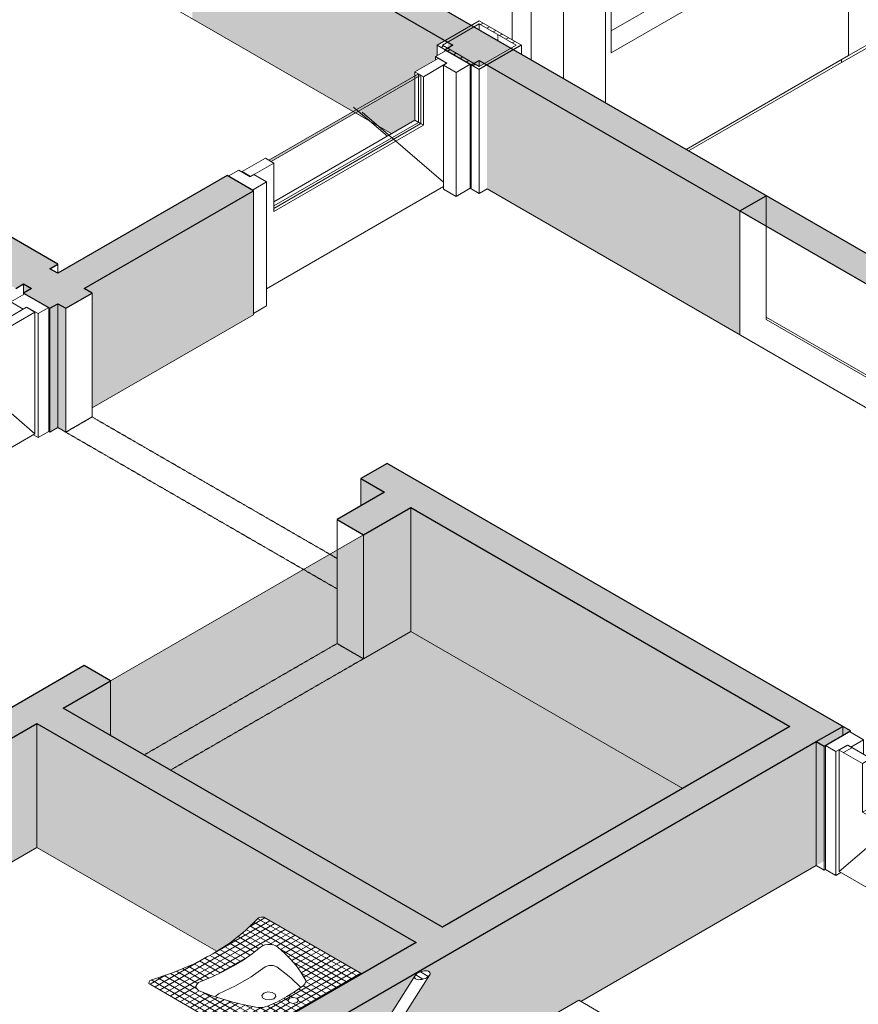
# Model space of a CAD drawing. Header units: millimetres. Extents: x 2807 to 348062, y -35711 to 43067.
# Tile 109 of 191: x 120342 to 123157, y -3627 to -323. Entities that reach past the tile are written whole.
import ezdxf

# ---------------------------------------------------------------- set-up
doc = ezdxf.new("R2010")
doc.units = ezdxf.units.MM
doc.linetypes.add('Hidden', pattern=[7.14375, 4.7625, -2.38125])
doc.linetypes.add('THO_hhidden', pattern=[2.5, 1.5, -1])
for name, color, linetype, lineweight in [('A-DOOR', 7, 'Continuous', 13), ('A-FLOR', 7, 'Continuous', 18), ('A-FLOR-HRAL', 7, 'Continuous', 13), ('A-GENM', 7, 'Continuous', 13), ('A-GLAZ-CURT', 7, 'Continuous', 13), ('A-WALL', 7, 'Continuous', 25), ('A-WALL-PATT', 7, 'Continuous', 25), ('I-WALL', 7, 'Continuous', 18), ('P-SANR-FIXT', 7, 'Continuous', 13), ('S-COLS', 7, 'Continuous', 13), ('S-STRS', 7, 'Continuous', 13)]:
    doc.layers.add(name, color=color, linetype=linetype, lineweight=lineweight)
pattern_1 = [(30, (3507.01, 1220.57), (-90.51002, 52.25596), [])]

# ---------------------------------------------------------------- blocks, each defined once
blk = doc.blocks.new('NLRS_33_GM_WPB_vloeropening schacht rechthoek_gen_tho - 1650x1800-2202332-01 isometrie 1e verdieping _plotview_')
at = {"layer": 'A-GENM', "true_color": 0xc8fac8, "transparency": 33554483}
blk.add_hatch(color=254, dxfattribs=at).paths.add_polyline_path([(35372.8, -3368.3), (36539.5, -2694.7), (35266.7, -1959.9), (34100, -2633.5), (35208.8, -3273.7)])
at = {"layer": 'A-GENM'}
for p, q in [((35266.7, -1959.9), (34100, -2633.5)), ((36539.5, -2694.7), (35266.7, -1959.9)), ((34100, -2633.5), (35372.8, -3368.3)), ((35372.8, -3368.3), (36539.5, -2694.7))]:
    blk.add_line(p, q, dxfattribs=at)
at = {"layer": 'A-GENM', "color": 250, "true_color": 0x283228}
blk.add_line((35266.7, -2375.9), (35266.7, -1959.9), dxfattribs=at)
blk = doc.blocks.new('NLRS_33_GM_WPB_vloeropening schacht rechthoek_gen_tho - 10675x7875-2231571-01 isometrie 1e verdieping _plotview_')
at = {"layer": 'A-GENM', "color": 253, "true_color": 0xa1a1a1}
blk.add_line((36459.9, -1321.6), (37078.7, -1678.8), dxfattribs=at)
blk = doc.blocks.new('NLRS_32_DO_WPB_binnen deurkozijn hout_gen_tho - dubbele deur met glas-1905428-01 isometrie 1e verdieping _plotview_')
at = {"layer": 'A-DOOR'}
for p, q in [((36738.9, -2712.3), (36658.3, -2758.8)), ((36786.3, -2739.6), (36738.9, -2712.3)), ((36743.8, -2764.1), (36786.3, -2739.6)), ((36786.3, -2788.6), (36786.3, -2739.6)), ((36658.3, -2758.8), (36693.6, -2779.2)), ((36658.3, -3174.8), (36658.3, -2758.8)), ((36693.6, -2779.2), (36731.8, -2757.2)), ((36731.8, -2757.2), (36743.8, -2764.1)), ((36693.6, -2779.2), (36693.6, -3195.2)), ((36693.6, -3195.2), (36658.3, -3174.8)), ((36710.6, -3185.4), (36693.6, -3195.2)), ((38080.3, -3486.7), (38037.8, -3511.2)), ((38127.6, -3514.1), (38080.3, -3486.7)), ((38049.9, -3518.2), (38011.7, -3540.2)), ((38037.8, -3511.2), (38049.9, -3518.2)), ((38047, -3560.6), (38127.6, -3514.1)), ((38011.7, -3540.2), (38047, -3560.6)), ((38043.1, -3974.4), (38037.1, -3970.9))]:
    blk.add_line(p, q, dxfattribs=at)
at = {"layer": 'A-DOOR', "color": 252, "true_color": 0x879191}
for p, q in [((38127.6, -3514.1), (38127.6, -3611.7)), ((38047, -3560.6), (38047, -3565.1))]:
    blk.add_line(p, q, dxfattribs=at)
at = {"layer": 'A-DOOR', "color": 253, "true_color": 0xa1a1a1}
for p, q in [((38047, -3566.7), (38047, -3976.6)), ((38127.6, -3611.7), (38127.6, -3930.1)), ((38127.6, -3930.1), (38047, -3976.6)), ((38047, -3976.6), (38043.1, -3974.4))]:
    blk.add_line(p, q, dxfattribs=at)
blk = doc.blocks.new('NLRS_32_DO_UN_deur_gen_tho - deur met glasvlak_ linksdraaiend-1905430-01 isometrie 1e verdieping _plotview_')
at = {"layer": 'A-GENM'}
h = blk.add_hatch(dxfattribs=at)
h.set_pattern_fill('FP_16', color=256, style=0, pattern_type=2)
h.set_pattern_definition(pattern_1)
h.paths.add_polyline_path([(37362.6, -3154), (37390.8, -3137.7), (37313.1, -3092.8), (37284.8, -3109.1)])
h.paths.add_polyline_path([(36782.7, -2819.3), (36811, -2802.9), (36733.2, -2758), (36704.9, -2774.3)])
at = {"layer": 'A-GENM', "lineweight": 18}
for p, q in [((36733.2, -2758), (36704.9, -2774.3)), ((36704.9, -2774.3), (36782.7, -2819.3)), ((36811, -2802.9), (36733.2, -2758)), ((36782.7, -2819.3), (36811, -2802.9)), ((37313.1, -3092.8), (37284.8, -3109.1)), ((37390.8, -3137.7), (37313.1, -3092.8)), ((37284.8, -3109.1), (37362.6, -3154)), ((37362.6, -3154), (37390.8, -3137.7))]:
    blk.add_line(p, q, dxfattribs=at)
at = {"layer": 'A-GENM'}
for p, q in [((36704.9, -3182.1), (36704.9, -2774.3)), ((36811, -2802.9), (36811, -2813.5)), ((36782.7, -2819.3), (36782.7, -2982.1)), ((36988.7, -2938.2), (36704.9, -3182.1)), ((37017, -2921.8), (37009.6, -2928.2)), ((36782.7, -2982.1), (36794.8, -2975.2)), ((36782.7, -2982.1), (37284.8, -3272)), ((37284.8, -3272), (37284.8, -3109.1)), ((37362.6, -3154), (37362.6, -3561.8)), ((37362.6, -3561.8), (36704.9, -3182.1))]:
    blk.add_line(p, q, dxfattribs=at)
at = {"layer": 'A-GENM', "color": 252, "true_color": 0x879191}
for p, q in [((36811, -2813.5), (36811, -2821.7)), ((37009.6, -2928.2), (37003.9, -2933.1))]:
    blk.add_line(p, q, dxfattribs=at)
at = {"layer": 'A-GENM', "color": 253, "true_color": 0xa1a1a1}
for p, q in [((36811, -2821.7), (36811, -2965.8)), ((37003.9, -2933.1), (36903.7, -3019.3)), ((36794.8, -2975.2), (36811, -2965.8)), ((36811, -2965.8), (37284.8, -3239.3))]:
    blk.add_line(p, q, dxfattribs=at)
blk = doc.blocks.new('NLRS_32_DO_WPB_binnen deurkozijn hout_gen_tho - enkele deur_ rechtsdraaiend-V464-01 isometrie 1e verdieping _plotview_')
at = {"layer": 'A-DOOR'}
h = blk.add_hatch(dxfattribs=at)
h.set_pattern_fill('FP_16', color=256, style=0, pattern_type=2)
h.set_pattern_definition(pattern_1)
h.paths.add_polyline_path([(34016.5, -1309.5), (34051.9, -1289.1), (33971.3, -1242.6), (33923.9, -1269.9), (33966.3, -1294.4), (33978.4, -1287.5)])
at = {"layer": 'A-GENM'}
h = blk.add_hatch(dxfattribs=at)
h.set_pattern_fill('FP_16', color=256, style=0, pattern_type=2)
h.set_pattern_definition(pattern_1)
h.paths.add_polyline_path([(33320.7, -1711.3), (33356.1, -1690.8), (33317.9, -1668.8), (33329.9, -1661.9), (33287.5, -1637.4), (33240.1, -1664.7)])
at = {"layer": 'A-DOOR'}
for p, q in [((33971.3, -1242.6), (33923.9, -1269.9)), ((34051.9, -1289.1), (33971.3, -1242.6)), ((33923.9, -1269.9), (33966.3, -1294.4)), ((33923.9, -1269.9), (33923.9, -1318.9)), ((33966.3, -1294.4), (33978.4, -1287.5)), ((33978.4, -1287.5), (34016.5, -1309.5)), ((34016.5, -1309.5), (34051.9, -1289.1)), ((34016.5, -1725.5), (34016.5, -1309.5)), ((34051.9, -1289.1), (34051.9, -1705.1)), ((33287.5, -1637.4), (33240.1, -1664.7)), ((33329.9, -1661.9), (33287.5, -1637.4)), ((33240.1, -1664.7), (33320.7, -1711.3)), ((33317.9, -1668.8), (33329.9, -1661.9)), ((33356.1, -1690.8), (33317.9, -1668.8)), ((33320.7, -1711.3), (33356.1, -1690.8)), ((33356.1, -1690.8), (33356.1, -2106.8)), ((34016.5, -1725.5), (33999.6, -1715.7)), ((34051.9, -1705.1), (34016.5, -1725.5)), ((33356.1, -2106.8), (33324.6, -2125))]:
    blk.add_line(p, q, dxfattribs=at)
blk = doc.blocks.new('NLRS_32_DO_UN_deur_gen_tho - dichte deur_ rechtsdraaiend-V465-01 isometrie 1e verdieping _plotview_')
at = {"layer": 'A-GENM', "lineweight": 18}
for p, q in [((33976.9, -1288.3), (33319.3, -1668)), ((34005.2, -1304.6), (33976.9, -1288.3)), ((33347.6, -1684.3), (34005.2, -1304.6)), ((33319.3, -1668), (33347.6, -1684.3))]:
    blk.add_line(p, q, dxfattribs=at)
at = {"layer": 'A-GENM'}
for p, q in [((34005.2, -1712.4), (34005.2, -1304.6)), ((33721.5, -1468.5), (34005.2, -1712.4)), ((33356.1, -2087.2), (34005.2, -1712.4))]:
    blk.add_line(p, q, dxfattribs=at)
blk = doc.blocks.new('NLRS_32_DO_WPB_binnen deurkozijn hout_gen_tho - enkele deur met glas_ linksdraaiend-V468-01 isometrie 1e verdieping _plotview_')
at = {"layer": 'A-DOOR'}
h = blk.add_hatch(dxfattribs=at)
h.set_pattern_fill('FP_16', color=256, style=0, pattern_type=2)
h.set_pattern_definition(pattern_1)
h.paths.add_polyline_path([(34735, -894.8), (34782.3, -867.4), (34739.9, -842.9), (34727.9, -849.9), (34689.7, -827.8), (34654.3, -848.2)])
at = {"layer": 'A-GENM'}
h = blk.add_hatch(dxfattribs=at)
h.set_pattern_fill('FP_16', color=256, style=0, pattern_type=2)
h.set_pattern_definition(pattern_1)
h.paths.add_polyline_path([(35418.7, -500), (35466.1, -472.6), (35385.5, -426.1), (35350.1, -446.5), (35388.3, -468.6), (35376.3, -475.5), (35385.1, -480.6)])
at = {"layer": 'A-DOOR'}
for p, q in [((35385.5, -426.1), (35350.1, -446.5)), ((35466.1, -472.6), (35385.5, -426.1)), ((35350.1, -446.5), (35388.3, -468.6)), ((35350.1, -446.5), (35350.1, -457.9)), ((35388.3, -468.6), (35376.3, -475.5)), ((35376.3, -475.5), (35418.7, -500)), ((35376.3, -891.5), (35376.3, -475.5)), ((35418.7, -500), (35466.1, -472.6)), ((35466.1, -888.6), (35466.1, -472.6)), ((35418.7, -916), (35418.7, -500)), ((34689.7, -827.8), (34654.3, -848.2)), ((34654.3, -848.2), (34735, -894.8)), ((34727.9, -849.9), (34689.7, -827.8)), ((34739.9, -842.9), (34729.3, -849)), ((34782.3, -867.4), (34739.9, -842.9)), ((34735, -894.8), (34782.3, -867.4)), ((34782.3, -867.4), (34782.3, -1283.4)), ((35418.7, -916), (35376.3, -891.5)), ((35466.1, -888.6), (35418.7, -916)), ((34782.3, -1283.4), (34738.8, -1308.5))]:
    blk.add_line(p, q, dxfattribs=at)
blk = doc.blocks.new('NLRS_32_DO_UN_deur_gen_tho - deur met glasvlak_ linksdraaiend-V469-01 isometrie 1e verdieping _plotview_')
at = {"layer": 'A-GENM'}
h = blk.add_hatch(dxfattribs=at)
h.set_pattern_fill('FP_16', color=256, style=0, pattern_type=2)
h.set_pattern_definition(pattern_1)
h.paths.add_polyline_path([(34729.3, -849), (34807.1, -804.1), (34778.8, -787.8), (34701, -832.7)])
h.paths.add_polyline_path([(35309.1, -514.3), (35386.9, -469.4), (35358.6, -453), (35280.8, -497.9)])
at = {"layer": 'A-GENM', "lineweight": 18}
for p, q in [((35358.6, -453), (35280.8, -497.9)), ((35386.9, -469.4), (35358.6, -453)), ((35309.1, -514.3), (35386.9, -469.4)), ((35280.8, -497.9), (35309.1, -514.3)), ((34778.8, -787.8), (34701, -832.7)), ((34807.1, -804.1), (34778.8, -787.8)), ((34729.3, -849), (34807.1, -804.1)), ((34701, -832.7), (34729.3, -849))]:
    blk.add_line(p, q, dxfattribs=at)
at = {"layer": 'A-GENM'}
for p, q in [((35280.8, -497.9), (35280.8, -511.8)), ((35309.1, -514.3), (35309.1, -677.1)), ((35074.9, -616.9), (35084.5, -625.2)), ((35103.2, -633.2), (35376.3, -868.1)), ((35309.1, -677.1), (34807.1, -967)), ((35299.9, -671.8), (35309.1, -677.1)), ((34807.1, -967), (34807.1, -804.1)), ((34782.3, -1226.2), (35376.3, -883.3))]:
    blk.add_line(p, q, dxfattribs=at)
at = {"layer": 'A-GENM', "color": 252, "true_color": 0x879191}
for p, q in [((35280.8, -511.8), (35280.8, -520)), ((35084.5, -625.2), (35090.2, -630.1))]:
    blk.add_line(p, q, dxfattribs=at)
at = {"layer": 'A-GENM', "color": 253, "true_color": 0xa1a1a1}
for p, q in [((35280.8, -520), (35280.8, -660.8)), ((35280.8, -660.8), (34807.1, -934.3)), ((35090.2, -630.1), (35188.2, -714.3)), ((35280.8, -660.8), (35299.9, -671.8))]:
    blk.add_line(p, q, dxfattribs=at)
blk = doc.blocks.new('SP glas - SP glas 1-2296990-01 isometrie 1e verdieping _plotview_')
at = {"layer": 'A-GLAZ-CURT'}
for p, q in [((36735.7, 1742), (35920.7, 1271.4)), ((35920.7, 1282.1), (36712.3, 1739.1)), ((36712.3, 1745.2), (36712.3, 1739.1)), ((36726.5, 1747.3), (36735.7, 1742)), ((36735.7, 1742), (36735.7, -443.8)), ((35939.3, 1139.3), (36594.3, 1517.4)), ((36594.3, 1517.4), (35939.3, 1139.3)), ((36594.3, 1517.4), (36594.3, -56)), ((36594.3, 1517.4), (36594.3, -56)), ((35939.3, -434.1), (35939.3, 1139.3)), ((35939.3, 1139.3), (35939.3, -434.1)), ((36594.3, -56), (35939.3, -434.1)), ((36594.3, -56), (35939.3, -434.1)), ((36735.7, -443.8), (36190.8, -758.4)), ((36712.3, -457.3), (36712.3, -467.1)), ((36199.3, -763.3), (36712.3, -467.1))]:
    blk.add_line(p, q, dxfattribs=at)
at = {"layer": 'A-GLAZ-CURT', "color": 253, "true_color": 0xa1a1a1}
for p, q in [((36530.6, -19.2), (36530.6, 1480.7)), ((36530.6, -19.2), (36530.6, 1480.7)), ((35939.3, -360.6), (36530.6, -19.2)), ((35939.3, -360.6), (36530.6, -19.2)), ((36530.6, -19.2), (36594.3, -56)), ((36530.6, -19.2), (36594.3, -56))]:
    blk.add_line(p, q, dxfattribs=at)
blk = doc.blocks.new('SP glas - SP glas 1-V478-01 isometrie 1e verdieping _plotview_')
at = {"layer": 'A-GLAZ-CURT'}
for p, q in [((37650.1, 2280.5), (37659.3, 2275.2)), ((36712.3, 1739.1), (37636, 2272.4)), ((37659.3, 2275.2), (36735.7, 1742)), ((37636, 2278.5), (37636, 2272.4)), ((37659.3, 2275.2), (37659.3, 89.5)), ((36863, 1672.6), (37517.9, 2050.7)), ((37517.9, 2050.7), (36863, 1672.6)), ((37517.9, 2050.7), (37517.9, 477.3)), ((37517.9, 2050.7), (37517.9, 477.3)), ((36712.3, 1739.1), (36712.3, 1745.2)), ((36735.7, 1742), (36726.5, 1747.3)), ((36735.7, 1742), (36735.7, -443.8)), ((36863, 99.2), (36863, 1672.6)), ((36863, 1672.6), (36863, 99.2)), ((37517.9, 477.3), (36863, 99.2)), ((37517.9, 477.3), (36863, 99.2)), ((36712.3, -467.1), (37636, 66.2)), ((37659.3, 89.5), (36735.7, -443.8)), ((37636, 76), (37636, 66.2)), ((36712.3, -457.3), (36712.3, -467.1))]:
    blk.add_line(p, q, dxfattribs=at)
at = {"layer": 'A-GLAZ-CURT', "color": 253, "true_color": 0xa1a1a1}
for p, q in [((37454.3, 514), (37454.3, 2014)), ((37454.3, 514), (37454.3, 2014)), ((36863, 172.6), (37454.3, 514)), ((36863, 172.6), (37454.3, 514)), ((37454.3, 514), (37517.9, 477.3)), ((37454.3, 514), (37517.9, 477.3))]:
    blk.add_line(p, q, dxfattribs=at)
blk = doc.blocks.new('SP glas - SP glas 1-V481-01 isometrie 1e verdieping _plotview_')
at = {"layer": 'A-GLAZ-CURT'}
for p, q in [((34865, 672.5), (35731.2, 1172.7)), ((35740.4, 1167.3), (34888.4, 675.4)), ((35015.6, 606), (35670.6, 984.1)), ((35670.6, 984.1), (35015.6, 606)), ((35670.6, 984.1), (35670.6, -458)), ((35670.6, 984.1), (35670.6, -458)), ((34865, 672.5), (34865, 678.7)), ((34888.4, 675.4), (34879.2, 680.7)), ((34888.4, 675.4), (34888.4, -6.4)), ((35015.6, -79.9), (35015.6, 606)), ((35015.6, 606), (35015.6, -79.9))]:
    blk.add_line(p, q, dxfattribs=at)
at = {"layer": 'A-GLAZ-CURT', "color": 253, "true_color": 0xa1a1a1}
blk.add_line((35607, -390.6), (35607, 947.4), dxfattribs=at)
blk.add_line((35607, -390.6), (35607, 947.4), dxfattribs=at)
blk = doc.blocks.new('NLRS_32_DO_UN_glasvlakvulling_gen_tho - enkelglas-V432-01 isometrie 1e verdieping _plotview_')
at = {"layer": 'A-GENM', "true_color": 0xd7e6e6, "transparency": 33554593}
blk.add_hatch(color=254, dxfattribs=at).paths.add_polyline_path([(29924.1, 6185.3), (30426.2, 6475.1), (30419.1, 6479.2), (29917.1, 6189.4)])
at = {"layer": 'A-GENM', "lineweight": 18}
for p, q in [((30419.1, 6479.2), (29917.1, 6189.4)), ((30426.2, 6475.1), (30419.1, 6479.2)), ((29924.1, 6185.3), (30426.2, 6475.1)), ((29917.1, 6189.4), (29924.1, 6185.3))]:
    blk.add_line(p, q, dxfattribs=at)
at = {"layer": 'A-GENM', "color": 252, "true_color": 0x879191}
blk.add_line((30419.1, 6471.1), (30419.1, 6479.2), dxfattribs=at)
at = {"layer": 'A-GENM', "color": 253, "true_color": 0xa1a1a1}
for p, q in [((30419.1, 6316.4), (30419.1, 6471.1)), ((29933.3, 6035.9), (30419.1, 6316.4)), ((30419.1, 6316.4), (30426.2, 6312.3))]:
    blk.add_line(p, q, dxfattribs=at)
at = {"layer": 'A-GENM'}
for p, q in [((30426.2, 6475.1), (30426.2, 6312.3)), ((30426.2, 6312.3), (29933.3, 6027.7))]:
    blk.add_line(p, q, dxfattribs=at)
blk = doc.blocks.new('NLRS_28_SCO_UN_koker_gen_bcb - K200_200_12_5-V518-01 isometrie 1e verdieping _plotview_')
at = {"layer": 'S-COLS'}
h = blk.add_hatch(dxfattribs=at)
h.set_pattern_fill('FP_15', color=256, style=0, pattern_type=2)
h.set_pattern_definition([(30, (3507.014, 1220.566), (-42.42629, 24.494494), []), (30, (3507.014, 1244.815), (-42.42629, 24.494494), [])])
h.paths.add_polyline_path([(35496.5, -490.2), (35637.9, -408.5), (35496.5, -326.9), (35355.1, -408.5), (35479.9, -480.6)])
h.paths.add_polyline_path([(35496.5, -480), (35372.8, -408.5), (35496.5, -337.1), (35620.3, -408.5), (35530, -460.6)])
at = {"layer": 'S-COLS', "lineweight": 18}
for p, q in [((35496.5, -326.9), (35355.1, -408.5)), ((35637.9, -408.5), (35496.5, -326.9)), ((35372.8, -408.5), (35496.5, -337.1)), ((35496.5, -337.1), (35620.3, -408.5)), ((35355.1, -408.5), (35470, -474.9)), ((35496.5, -480), (35372.8, -408.5)), ((35496.5, -490.2), (35637.9, -408.5)), ((35620.3, -408.5), (35496.5, -480)), ((35470, -474.9), (35496.5, -490.2))]:
    blk.add_line(p, q, dxfattribs=at)
at = {"layer": 'S-COLS'}
for p, q in [((35496.5, -357.5), (35496.5, -337.1)), ((35355.1, -443.6), (35355.1, -408.5)), ((35637.9, -439.2), (35637.9, -408.5)), ((35496.5, -490.2), (35496.5, -906.1)), ((35496.5, -906.1), (35466.1, -888.6)), ((35523, -890.9), (35496.5, -906.1))]:
    blk.add_line(p, q, dxfattribs=at)
at = {"layer": 'S-COLS', "linetype": 'Hidden'}
blk.add_line((35558.4, -372.8), (35558.4, -393.2), dxfattribs=at)
blk = doc.blocks.new('NLRS_74_PF_UN_porseleinen wasbak enkel miva fxvgsyf2_gen_bcb - porseleinen wasbak enkel MIVA-2192522-01 isometrie 1e verdieping _plotview_')
at = {"layer": 'P-SANR-FIXT'}
h = blk.add_hatch(dxfattribs=at)
h.set_pattern_fill('FP_17', color=256, style=0, pattern_type=2)
h.set_pattern_definition([(30, (3507.014, 1220.566), (-16.970817, 9.798317), []), (150, (3507.014, 1220.566), (-16.970817, -9.798317), [])])
h.paths.add_polyline_path([(34717.1, -3746.9), (35102.2, -3524.6), (34773.2, -3334.7), (34755.5, -3336.5), (34704.4, -3386.1), (34660.7, -3420.9), (34600.7, -3459.2), (34537.5, -3492), (34466.8, -3521.6), (34391.2, -3546.8), (34388.1, -3557), (34707.9, -3741.6)])
h.paths.add_polyline_path([(34762.8, -3638.4), (34743.7, -3636.2), (34669.8, -3619.7), (34596.7, -3597.4), (34554.5, -3580.7), (34546.5, -3570.3), (34546.6, -3564.6), (34551.7, -3557), (34562.2, -3550.6), (34637.4, -3517.3), (34704.4, -3478.6), (34777.4, -3427.7), (34796.5, -3426.1), (34814.2, -3430.7), (34820.8, -3435), (34863.5, -3475.9), (34897.8, -3519.3), (34914, -3547.5), (34913.9, -3553.4), (34906.4, -3564.1), (34854.6, -3598.9), (34819, -3618.4), (34778.6, -3636.2), (34770.9, -3637.8)])
h.paths.add_polyline_path([(34872.1, -3624.3), (34859.8, -3621.3), (34854.6, -3614.2), (34859.8, -3607.1), (34872.1, -3604.1), (34884.5, -3607.1), (34889.6, -3614.2), (34884.5, -3621.3), (34878.3, -3622.8)])
at = {"layer": 'P-SANR-FIXT', "lineweight": 18}
for p, q in [((35102.2, -3524.6), (34773.2, -3334.7)), ((34717.1, -3746.9), (35102.2, -3524.6)), ((34388.1, -3557), (34717.1, -3746.9))]:
    blk.add_line(p, q, dxfattribs=at)
at = {"layer": 'P-SANR-FIXT'}
for q in [(34389.2, -3558.7), (34724.6, -3752.4)]:
    blk.add_line((34395, -3562.1), q, dxfattribs=at)
at = {"layer": 'P-SANR-FIXT', "lineweight": 18}
for points in [[(34755.5, -3336.5, 0), (34711.9, -3380.1, 0), (34660.7, -3420.9, 0), (34602.3, -3458.3, 0), (34537.5, -3492, 0), (34466.8, -3521.6, 0), (34391.2, -3546.8, 0)], [(34773.2, -3334.7, 0), (34764.3, -3335.3, 0), (34755.5, -3336.5, 0)], [(34562.2, -3550.6, 0), (34600.7, -3534.6, 0), (34637.4, -3517.3, 0), (34672, -3498.6, 0), (34704.4, -3478.6, 0), (34734.5, -3457.4, 0), (34762.1, -3435.2, 0)], [(34762.1, -3435.2, 0), (34768.6, -3430.9, 0), (34776.9, -3427.8, 0), (34786.4, -3426.1, 0), (34796.3, -3426.1, 0), (34805.8, -3427.7, 0), (34814.2, -3430.7, 0), (34820.8, -3435, 0)], [(34820.8, -3435, 0), (34843.2, -3455.1, 0), (34863.5, -3475.9, 0), (34881.7, -3497.3, 0), (34897.8, -3519.3, 0), (34911.6, -3541.8, 0)], [(34391.2, -3546.8, 0), (34389.2, -3551.8, 0), (34388.1, -3557, 0)], [(34561.9, -3584.5, 0), (34554.5, -3580.7, 0), (34549.2, -3575.8, 0), (34546.5, -3570.3, 0), (34546.6, -3564.6, 0), (34549.4, -3559.1, 0), (34554.7, -3554.3, 0), (34562.2, -3550.6, 0)], [(34906.4, -3564.1, 0), (34879.6, -3583.4, 0), (34850.4, -3601.6, 0), (34819, -3618.4, 0), (34785.6, -3633.9, 0)], [(34913.9, -3553.4, 0), (34911.3, -3559, 0), (34906.4, -3564.1, 0)], [(34911.6, -3541.8, 0), (34914, -3547.5, 0), (34914.1, -3552.3, 0)], [(34746.9, -3636.9, 0), (34707.9, -3628.9, 0), (34669.8, -3619.7, 0), (34632.7, -3609.1, 0), (34596.7, -3597.4, 0), (34561.9, -3584.5, 0)], [(34785.6, -3633.9, 0), (34778.6, -3636.2, 0), (34770.9, -3637.8, 0), (34762.8, -3638.4, 0), (34754.8, -3638.1, 0), (34746.9, -3636.9, 0)], [(34859.8, -3621.3, 0), (34854.6, -3614.2, 0), (34859.8, -3607.1, 0), (34872.1, -3604.1, 0), (34884.5, -3607.1, 0)], [(34884.5, -3607.1, 0), (34889.6, -3614.2, 0), (34884.5, -3621.3, 0), (34872.1, -3624.3, 0), (34859.8, -3621.3, 0)]]:
    blk.add_polyline3d(points, dxfattribs=at)
at = {"layer": 'P-SANR-FIXT'}
for points in [[(34778.3, -3501.9, 0), (34730.6, -3534.6, 0), (34678.3, -3564.8, 0), (34621.6, -3592.3, 0)], [(34817.3, -3501.5, 0), (34805, -3496.8, 0), (34790.3, -3496.9, 0), (34778.3, -3501.9, 0)], [(34897.4, -3570.8, 0), (34864.6, -3538.6, 0), (34817.3, -3501.5, 0)], [(34389.2, -3558.7, 0), (34388.5, -3557.9, 0), (34388.1, -3557, 0)], [(34621.6, -3592.3, 0), (34613.1, -3599.2, 0), (34611.9, -3602.7, 0)], [(34773.9, -3589.7, 0), (34767.3, -3597.2, 0), (34769.5, -3605.5, 0), (34779.8, -3611.4, 0), (34794.2, -3612.7, 0), (34807.1, -3608.9, 0)], [(34807.1, -3608.9, 0), (34813.7, -3601.4, 0), (34811.4, -3593.2, 0), (34801.2, -3587.2, 0), (34786.8, -3585.9, 0), (34773.9, -3589.7, 0)]]:
    blk.add_polyline3d(points, dxfattribs=at)
blk = doc.blocks.new('NLRS_32_DO_WB_binnendeur sparing_gen_tho - sparing 1200x2400-2171515-01 isometrie 1e verdieping _plotview_')
at = {"layer": 'A-DOOR', "color": 250, "linetype": 'THO_hhidden', "true_color": 0x283228}
for p, q in [((34371.8, -2790.5), (35019.2, -2416.7)), ((35019.2, -2416.7), (35107.6, -2467.7)), ((35107.6, -2467.7), (34460.2, -2841.5))]:
    blk.add_line(p, q, dxfattribs=at)
blk = doc.blocks.new('NLRS_32_DO_WB_binnendeur sparing_gen_tho - sparing 1400x2600-2171660-01 isometrie 1e verdieping _plotview_')
at = {"layer": 'A-DOOR', "linetype": 'THO_hhidden'}
for p, q in [((34108.8, -1707.3), (34197.2, -1656.3)), ((34197.2, -1656.3), (34994.8, -2116.8)), ((34906.5, -2167.9), (34108.8, -1707.3))]:
    blk.add_line(p, q, dxfattribs=at)
at = {"layer": 'A-DOOR', "color": 250, "linetype": 'THO_hhidden', "true_color": 0x283228}
for p, q in [((34994.8, -2116.8), (35019.2, -2130.9)), ((35019.2, -2233), (34906.5, -2167.9))]:
    blk.add_line(p, q, dxfattribs=at)
blk = doc.blocks.new('Railing - Railing-2349056-01 isometrie 1e verdieping _plotview_')
at = {"layer": 'A-FLOR-HRAL'}
h = blk.add_hatch(dxfattribs=at)
h.set_pattern_fill('FP_18', color=256, style=0, pattern_type=2)
h.set_pattern_definition([(150, (3507.014, 1220.566), (-16.970817, -9.798317), [])])
h.paths.add_polyline_path([(35294.2, -3544.7), (35309.9, -3542.3), (35324.1, -3535.2), (35331.3, -3526), (35331.6, -3523.1), (35322, -3515.4), (35307.1, -3515.9), (35291.7, -3521.6), (35281.7, -3530.5), (35280, -3536.5), (35289.6, -3544.2)])
for p, q in [((35281.8, -3530.4), (34131.8, -5344)), ((34171.2, -5356.5), (35329.8, -3529.2)), ((34131.5, -5345), (34131.5, -5503.1)), ((34171.5, -5526.2), (34171.5, -5355.5)), ((34131.5, -5503.1), (33646.5, -5783.1)), ((33666.5, -5817.7), (34171.5, -5526.2)), ((33646.5, -5783.1), (33492.5, -5872)), ((33520, -5902.3), (33666.5, -5817.7)), ((33491.7, -5872.8), (33306, -6165.7)), ((33340.6, -6185.7), (33520.8, -5901.5))]:
    blk.add_line(p, q, dxfattribs=at)
for points in [[(35291.7, -3521.6, 0), (35287.5, -3524.4, 0), (35284.1, -3527.4, 0), (35281.7, -3530.5, 0), (35280.3, -3533.6, 0), (35280, -3536.5, 0), (35280.9, -3539.1, 0), (35282.8, -3541.3, 0), (35285.8, -3543.1, 0), (35289.6, -3544.2, 0), (35294.2, -3544.7, 0), (35299.2, -3544.5, 0), (35304.6, -3543.7, 0), (35309.9, -3542.3, 0), (35315.2, -3540.4, 0), (35320, -3538, 0)], [(35320, -3538, 0), (35324.1, -3535.2, 0), (35327.5, -3532.2, 0), (35330, -3529.1, 0), (35331.3, -3526, 0), (35331.6, -3523.1, 0), (35330.7, -3520.5, 0), (35328.8, -3518.2, 0), (35325.8, -3516.5, 0), (35322, -3515.4, 0), (35317.5, -3514.9, 0), (35312.4, -3515.1, 0), (35307.1, -3515.9, 0), (35301.7, -3517.3, 0), (35296.5, -3519.2, 0), (35291.7, -3521.6, 0)], [(34165.7, -5358.4, 0), (34161.5, -5358.3, 0), (34156.7, -5357.7, 0), (34151.5, -5356.5, 0), (34146.3, -5354.9, 0), (34141.5, -5353, 0), (34137.4, -5350.9, 0), (34134.2, -5348.8, 0), (34132.2, -5346.8, 0), (34131.5, -5345, 0), (34132.2, -5343.5, 0)], [(34171.2, -5356.5, 0), (34170.8, -5357, 0), (34168.8, -5357.9, 0), (34165.7, -5358.4, 0)], [(34165.7, -5522.8, 0), (34161.5, -5520.4, 0), (34156.7, -5517.6, 0), (34151.5, -5514.6, 0), (34146.3, -5511.6, 0), (34141.5, -5508.8, 0), (34137.4, -5506.5, 0), (34134.2, -5504.6, 0), (34132.2, -5503.5, 0), (34131.5, -5503.1, 0)], [(34171.5, -5526.2, 0), (34170.8, -5525.8, 0), (34168.8, -5524.6, 0), (34165.7, -5522.8, 0)], [(33520.4, -5895.3, 0), (33518.5, -5891.6, 0), (33515.9, -5887.6, 0), (33512.5, -5883.5, 0), (33508.8, -5879.7, 0), (33504.8, -5876.4, 0), (33501, -5873.9, 0), (33497.5, -5872.2, 0), (33494.6, -5871.6, 0), (33492.5, -5872, 0), (33491.4, -5873.5, 0)], [(33520.8, -5901.5, 0), (33521.1, -5900.9, 0), (33521.3, -5898.5, 0), (33520.4, -5895.3, 0)]]:
    blk.add_polyline3d(points, dxfattribs=at)
blk = doc.blocks.new('Top Rail Type - Top Rail_Internal_-2349082-01 isometrie 1e verdieping _plotview_')
at = {"layer": 'A-FLOR-HRAL'}
for p, q in [((35281.8, -3530.4), (34131.8, -5344)), ((34171.2, -5356.5), (35329.8, -3529.2)), ((34131.5, -5345), (34131.5, -5503.1)), ((34171.5, -5526.2), (34171.5, -5355.5)), ((34131.5, -5503.1), (33646.5, -5783.1)), ((33666.5, -5817.7), (34171.5, -5526.2)), ((33646.5, -5783.1), (33492.5, -5872)), ((33520, -5902.3), (33666.5, -5817.7)), ((33491.7, -5872.8), (33306, -6165.7)), ((33340.6, -6185.7), (33520.8, -5901.5))]:
    blk.add_line(p, q, dxfattribs=at)
for points in [[(35291.7, -3521.6, 0), (35287.5, -3524.4, 0), (35284.1, -3527.4, 0), (35281.7, -3530.5, 0), (35280.3, -3533.6, 0), (35280, -3536.5, 0), (35280.9, -3539.1, 0), (35282.8, -3541.3, 0), (35285.8, -3543.1, 0), (35289.6, -3544.2, 0), (35294.2, -3544.7, 0), (35299.2, -3544.5, 0), (35304.6, -3543.7, 0), (35309.9, -3542.3, 0), (35315.2, -3540.4, 0), (35320, -3538, 0)], [(35320, -3538, 0), (35324.1, -3535.2, 0), (35327.5, -3532.2, 0), (35330, -3529.1, 0), (35331.3, -3526, 0), (35331.6, -3523.1, 0), (35330.7, -3520.5, 0), (35328.8, -3518.2, 0), (35325.8, -3516.5, 0), (35322, -3515.4, 0), (35317.5, -3514.9, 0), (35312.4, -3515.1, 0), (35307.1, -3515.9, 0), (35301.7, -3517.3, 0), (35296.5, -3519.2, 0), (35291.7, -3521.6, 0)], [(34165.7, -5358.4, 0), (34161.5, -5358.3, 0), (34156.7, -5357.7, 0), (34151.5, -5356.5, 0), (34146.3, -5354.9, 0), (34141.5, -5353, 0), (34137.4, -5350.9, 0), (34134.2, -5348.8, 0), (34132.2, -5346.8, 0), (34131.5, -5345, 0), (34132.2, -5343.5, 0)], [(34171.2, -5356.5, 0), (34170.8, -5357, 0), (34168.8, -5357.9, 0), (34165.7, -5358.4, 0)], [(34165.7, -5522.8, 0), (34161.5, -5520.4, 0), (34156.7, -5517.6, 0), (34151.5, -5514.6, 0), (34146.3, -5511.6, 0), (34141.5, -5508.8, 0), (34137.4, -5506.5, 0), (34134.2, -5504.6, 0), (34132.2, -5503.5, 0), (34131.5, -5503.1, 0)], [(34171.5, -5526.2, 0), (34170.8, -5525.8, 0), (34168.8, -5524.6, 0), (34165.7, -5522.8, 0)], [(33520.4, -5895.3, 0), (33518.5, -5891.6, 0), (33515.9, -5887.6, 0), (33512.5, -5883.5, 0), (33508.8, -5879.7, 0), (33504.8, -5876.4, 0), (33501, -5873.9, 0), (33497.5, -5872.2, 0), (33494.6, -5871.6, 0), (33492.5, -5872, 0), (33491.4, -5873.5, 0)], [(33520.8, -5901.5, 0), (33521.1, -5900.9, 0), (33521.3, -5898.5, 0), (33520.4, -5895.3, 0)]]:
    blk.add_polyline3d(points, dxfattribs=at)
blk = doc.blocks.new('NLRS_28_SCO_UN_koker_gen_bcb - K200_200_12_5-V664-01 isometrie 1e verdieping _plotview_')
at = {"layer": 'S-COLS'}
for p, q in [((35920.7, 1951.6), (35779.3, 1869.9)), ((35779.3, 1880.1), (35903.1, 1951.6)), ((35903.1, 1951.6), (35885.4, 1961.8)), ((35894.2, 1966.9), (35920.7, 1951.6)), ((35920.7, -602.4), (35920.7, 1951.6)), ((35779.3, 1869.9), (35752.8, 1885.3)), ((35761.6, 1890.4), (35779.3, 1880.1)), ((35779.3, 1869.9), (35779.3, -520.8))]:
    blk.add_line(p, q, dxfattribs=at)

msp = doc.modelspace()

# ---------------------------------------------------------------- hatches: boundary and pattern name
at = {"layer": 'A-WALL-PATT', "lineweight": 18, "true_color": 0xafafaf}
for points in [[(122759.3, -964.8), (122847.7, -913.8), (121009.2, 147.7), (120920.8, 96.7), (122670.9, -913.8)], [(120328.6, -1225), (120470, -1143.4), (119858.4, -790.3), (119717, -871.9), (120302.1, -1209.7)], [(121672.1, -3419.4), (121760.5, -3368.3), (120487.7, -2633.5), (120399.3, -2684.5), (121419.8, -3273.7)], [(118392.9, -5414.7), (123015.6, -2745.8), (122927.2, -2694.7), (118304.5, -5363.7), (118312.9, -5368.5)]]:
    msp.add_hatch(color=253, dxfattribs=at).paths.add_polyline_path(points)
at = {"layer": 'A-WALL-PATT', "true_color": 0xf0f0f0}
h = msp.add_hatch(color=7, dxfattribs=at)
h.paths.add_polyline_path([(122759.3, -1380.8), (122759.3, -964.8), (121910.8, -474.9), (121910.8, -890.9), (122531.3, -1249.1)])
h.paths.add_polyline_path([(121590.4, -705.9), (121668.6, -660.8), (121668.6, -497.9), (121737.9, -457.9), (121737.9, -446.5), (121742.8, -443.6), (121742.8, -408.5), (121769.3, -393.2), (120920.8, 96.7), (120920.8, -319.3), (121540.6, -677.1)])
h.paths.add_polyline_path([(121884.3, -480), (121901.9, -469.8), (121884.2, -459.6), (121884.2, -480)])
h.paths.add_polyline_path([(121778.2, -418.7), (121795.8, -408.5), (121778.2, -398.3), (121778.2, -418.7)])
at = {"layer": 'A-WALL-PATT', "lineweight": 18, "true_color": 0xafafaf}
h = msp.add_hatch(color=253, dxfattribs=at)
h.paths.add_polyline_path([(120558.4, -1225), (121126.6, -897), (121038.2, -846), (120470, -1174), (120478.4, -1178.9)])
h.paths.add_polyline_path([(121857.7, -474.9), (121884.2, -459.6), (121795.9, -408.5), (121769.3, -423.8), (121831.2, -459.6)])
at = {"layer": 'A-WALL-PATT', "true_color": 0xf0f0f0}
h = msp.add_hatch(color=7, dxfattribs=at)
h.paths.add_polyline_path([(120584.9, -1625.7), (121126.6, -1313), (121126.6, -897), (120558.4, -1225), (120584.9, -1240.4), (120584.9, -1606.3)])
h.paths.add_polyline_path([(121884.2, -480), (121884.2, -459.6), (121866.6, -469.8), (121883, -479.3)])
at = {"layer": 'A-WALL-PATT', "lineweight": 18, "true_color": 0xd7e6e6, "transparency": 33554593}
msp.add_hatch(color=254, dxfattribs=at).paths.add_polyline_path([(123466.4, -1373), (123554.8, -1322), (122847.7, -913.8), (122759.3, -964.8)])
at = {"layer": 'A-WALL-PATT', "lineweight": 18, "true_color": 0xafafaf}
h = msp.add_hatch(color=253, dxfattribs=at)
h.paths.add_polyline_path([(123015.6, -2745.8), (123104, -2694.7), (121574.9, -1811.9), (121486.5, -1862.9), (122927.2, -2694.7)])
h.paths.add_polyline_path([(120496.5, -1291.4), (120584.9, -1240.4), (120443.5, -1158.7), (120355.1, -1209.7), (120470, -1276.1)])
at = {"layer": 'A-WALL-PATT', "true_color": 0xf0f0f0}
h = msp.add_hatch(color=7, dxfattribs=at)
h.paths.add_polyline_path([(122567, -2902.7), (122927.2, -2694.7), (121654.4, -1959.9), (121654.4, -2375.9), (122531.3, -2882.1)])
h.paths.add_polyline_path([(121486.5, -1954.8), (121566, -1908.9), (121486.5, -1862.9), (121486.5, -1908.9)])
h.paths.add_polyline_path([(120496.5, -1707.3), (120496.5, -1707.3), (120496.5, -1291.4), (120470, -1276.1), (120470, -1692)])
h.paths.add_polyline_path([(120355.1, -1244.8), (120355.1, -1242.6), (120355.1, -1240.3), (120381.6, -1225), (120355.1, -1209.7), (120355.1, -1242.6)])
at = {"layer": 'A-WALL-PATT', "lineweight": 18, "true_color": 0xafafaf}
h = msp.add_hatch(color=253, dxfattribs=at)
h.paths.add_polyline_path([(117703.5, -2873.3), (117912.1, -2752.9), (117823.7, -2701.9), (117615.1, -2822.3), (117622.8, -2826.7)])
h.paths.add_polyline_path([(118643.2, -2330.8), (119712.4, -1713.5), (119624, -1662.5), (118554.8, -2279.8)])
h.paths.add_polyline_path([(120443.5, -1291.4), (120470, -1276.1), (120381.6, -1225), (120355.1, -1240.3), (120381.6, -1255.7)])
at = {"layer": 'A-WALL-PATT', "true_color": 0xf0f0f0}
h = msp.add_hatch(color=7, dxfattribs=at)
h.paths.add_polyline_path([(117912.1, -2993.8), (117912.1, -2752.9), (117703.5, -2873.3), (117835.6, -2949.6)])
h.paths.add_polyline_path([(118643.2, -2746.7), (119712.4, -2129.5), (119712.4, -1713.5), (118643.2, -2330.8), (118643.2, -2575.4)])
h.paths.add_polyline_path([(120443.5, -1707.3), (120470, -1692), (120470, -1276.1), (120443.5, -1291.4), (120443.5, -1528)])
at = {"layer": 'A-WALL-PATT', "lineweight": 18, "true_color": 0xafafaf}
h = msp.add_hatch(color=253, dxfattribs=at)
h.paths.add_polyline_path([(118513.1, -3773.5), (119583, -3155.9), (119494.6, -3104.8), (118424.7, -3722.5)])
h.paths.add_polyline_path([(120314.1, -2733.7), (120646.8, -2541.6), (120558.4, -2490.6), (120225.7, -2682.7), (120228.9, -2684.5)])
h.paths.add_polyline_path([(121495.3, -2051.7), (121654.4, -1959.9), (121566, -1908.9), (121406.9, -2000.7)])
at = {"layer": 'A-WALL-PATT', "true_color": 0xf0f0f0}
h = msp.add_hatch(color=7, dxfattribs=at)
h.paths.add_polyline_path([(119119.1, -3839.6), (119583, -3571.8), (119583, -3155.9), (118758.8, -3631.7), (119009.5, -3776.4)])
h.paths.add_polyline_path([(118688.1, -3772.5), (118688.1, -3672.5), (118601.5, -3722.5), (118671.3, -3762.8)])
h.paths.add_polyline_path([(120314.1, -3149.7), (120399.3, -3100.5), (120399.3, -2684.5), (120314.1, -2733.7), (120314.1, -3100.5)])
h.paths.add_polyline_path([(120646.8, -2725.4), (120646.8, -2541.6), (120487.7, -2633.5), (120576.1, -2684.5)])
h.paths.add_polyline_path([(121495.3, -2467.7), (121654.4, -2375.9), (121654.4, -1959.9), (121495.3, -2051.7), (121495.3, -2375.9)])
for points in [[(121489.9, -3524.6), (121672.1, -3419.4), (120399.3, -2684.5), (120399.3, -3100.5), (121005.8, -3448.3), (121048.4, -3420.9), (121099.7, -3380.1), (121143.2, -3336.5), (121160.9, -3334.7), (121480.8, -3519.3)], [(123015.6, -3161.7), (123046, -3144.2), (123046, -2758.8), (123104, -2725.4), (123104, -2694.7), (123015.6, -2745.8), (123015.6, -2924.5)], [(118753.1, -5622.7), (121260.9, -4174.8), (121675.2, -3524.4), (121689.4, -3517.3), (121706.6, -3515.1), (121712, -3517.3), (121719.3, -3523.1), (121717.7, -3529.1), (121335.5, -4131.7), (122062.8, -3711.8), (122062.8, -3703.7), (122218.3, -3613.9), (122225.4, -3618), (123015.6, -3161.7), (123015.6, -2745.8), (118392.9, -5414.7), (118560.8, -5511.6)]]:
    msp.add_hatch(color=7, dxfattribs=at).paths.add_polyline_path(points)
at = {"layer": 'A-WALL-PATT', "lineweight": 18, "true_color": 0xd7e6e6, "transparency": 33554593}
h = msp.add_hatch(color=254, dxfattribs=at)
h.paths.add_polyline_path([(125561.2, -4215.5), (125649.6, -4164.4), (124519.3, -3511.8), (124430.9, -3562.9), (125472.8, -4164.4)])
h.paths.add_polyline_path([(123042.1, -2761.1), (123130.5, -2710), (123104, -2694.7), (123015.6, -2745.8)])

# ---------------------------------------------------------------- linework, layer by layer
at = {"layer": 'A-FLOR', "color": 253, "true_color": 0xa1a1a1}
msp.add_line((123466.4, -1686.9), (122847.7, -1329.7), dxfattribs=at)
at = {"layer": 'A-WALL'}
for p, q in [((122759.3, -964.8), (122847.7, -913.8)), ((123015.6, -2745.8), (123104, -2694.7))]:
    msp.add_line(p, q, dxfattribs=at)
at = {"layer": 'I-WALL', "lineweight": 25}
for p, q in [((119250.3, 1061.1), (121795.9, -408.5)), ((123554.8, -1322), (119427, 1061.1)), ((121769.3, -423.8), (121857.7, -474.9)), ((121795.9, -408.5), (121769.4, -423.8)), ((121857.7, -474.9), (121884.2, -459.6)), ((121884.2, -459.6), (123466.4, -1373)), ((120470, -1143.4), (119858.4, -790.3)), ((121038.2, -846), (120470, -1174)), ((121126.6, -897), (121038.2, -846)), ((120558.4, -1225), (121126.6, -897)), ((120443.5, -1158.7), (120470, -1143.4)), ((120470, -1174), (120443.5, -1158.7)), ((120328.6, -1225), (120355.1, -1209.7)), ((120355.1, -1209.7), (120381.6, -1225)), ((120381.6, -1225), (120355.1, -1240.3)), ((120355.1, -1240.3), (120443.5, -1291.4)), ((120496.5, -1291.4), (120584.9, -1240.4)), ((120584.9, -1240.4), (120558.4, -1225)), ((120443.5, -1291.4), (120470, -1276.1)), ((120470, -1276.1), (120496.5, -1291.4)), ((121574.9, -1811.9), (121486.5, -1862.9)), ((123130.5, -2710), (121574.9, -1811.9)), ((121486.5, -1862.9), (121566, -1908.9)), ((121566, -1908.9), (121406.9, -2000.7)), ((121495.3, -2051.7), (121654.4, -1959.9)), ((121654.4, -1959.9), (122927.2, -2694.7)), ((121406.9, -2000.7), (121495.3, -2051.7)), ((120558.4, -2490.6), (120225.7, -2682.7)), ((120646.8, -2541.6), (120558.4, -2490.6)), ((120487.7, -2633.5), (120646.8, -2541.6)), ((121760.5, -3368.3), (120487.7, -2633.5)), ((120314.1, -2733.7), (120399.3, -2684.5)), ((120399.3, -2684.5), (121672.1, -3419.4)), ((122927.2, -2694.7), (121760.5, -3368.3)), ((123042.1, -2761.1), (123130.5, -2710)), ((118392.9, -5414.7), (123015.6, -2745.8)), ((123015.6, -2745.8), (123042.1, -2761.1)), ((121672.1, -3419.4), (120031.6, -4366.5))]:
    msp.add_line(p, q, dxfattribs=at)
at = {"layer": 'I-WALL'}
for p, q in [((119365.2, 578.8), (121590.4, -705.9)), ((121769.3, -428.3), (121769.3, -423.8)), ((121884.2, -480), (121884.2, -459.6)), ((121857.7, -474.9), (121857.7, -890.8)), ((121857.7, -890.8), (121853.8, -888.6)), ((121910.8, -890.9), (124288.4, -2263.6)), ((121126.6, -1313), (121126.6, -897)), ((122759.3, -1380.8), (122759.3, -964.8)), ((120470, -1143.4), (120470, -1174)), ((120355.1, -1209.7), (120355.1, -1240.3)), ((120355.1, -1244.8), (120355.1, -1240.3)), ((120584.9, -1240.4), (120584.9, -1656.3)), ((120470, -1692), (120470, -1276.1)), ((120443.5, -1291.4), (120443.5, -1707.3)), ((120496.5, -1707.3), (120496.5, -1291.4)), ((120584.9, -1625.7), (121126.6, -1313)), ((120584.9, -1656.3), (120496.5, -1707.3)), ((120443.5, -1707.3), (120439.6, -1705.1)), ((120443.5, -1707.3), (120470, -1692)), ((120470, -1692), (120496.5, -1707.3)), ((121486.5, -1862.9), (121486.5, -1954.8)), ((120399.3, -2684.5), (120399.3, -3100.5)), ((123130.5, -2710), (123130.5, -2714.5)), ((123015.6, -2745.8), (123015.6, -3161.7)), ((123042.1, -3177), (123042.1, -2761.1)), ((120314.1, -3149.7), (120399.3, -3100.5)), ((120399.3, -3100.5), (121001.6, -3448.3)), ((122225.4, -3618), (123015.6, -3161.7)), ((123015.6, -3161.7), (123042.1, -3177)), ((123046, -3174.8), (123042.1, -3177))]:
    msp.add_line(p, q, dxfattribs=at)
at = {"layer": 'I-WALL', "color": 253, "true_color": 0xa1a1a1}
msp.add_line((122847.7, -913.8), (122847.7, -1329.7), dxfattribs=at)
at = {"layer": 'I-WALL', "color": 250, "true_color": 0x283228}
for p, q in [((121654.4, -2375.9), (121654.4, -1959.9)), ((121406.9, -2416.7), (121406.9, -2000.7)), ((121495.3, -2051.7), (121495.3, -2467.7)), ((121495.3, -2467.7), (121654.4, -2375.9)), ((121654.4, -2375.9), (122567, -2902.7)), ((121495.3, -2467.7), (121406.9, -2416.7)), ((120646.8, -2725.4), (120646.8, -2541.6))]:
    msp.add_line(p, q, dxfattribs=at)
at = {"layer": 'I-WALL', "color": 252, "true_color": 0x879191}
msp.add_line((123104, -2694.7), (123104, -2725.4), dxfattribs=at)
at = {"layer": 'S-STRS'}
for p, q in [((122218.3, -3613.9), (122062.8, -3703.7)), ((122979.8, -4053.5), (122218.3, -3613.9))]:
    msp.add_line(p, q, dxfattribs=at)

# ---------------------------------------------------------------- block references
at = {"layer": 'A-DOOR'}
for name in ['NLRS_32_DO_WPB_binnen deurkozijn hout_gen_tho - enkele deur met glas_ linksdraaiend-V468-01 isometrie 1e verdieping _plotview_', 'NLRS_32_DO_WPB_binnen deurkozijn hout_gen_tho - enkele deur_ rechtsdraaiend-V464-01 isometrie 1e verdieping _plotview_']:
    msp.add_blockref(name, (86387.7, 0), dxfattribs=at)
at = {"layer": 'A-DOOR', "linetype": 'THO_hhidden'}
msp.add_blockref('NLRS_32_DO_WB_binnendeur sparing_gen_tho - sparing 1400x2600-2171660-01 isometrie 1e verdieping _plotview_', (86387.7, 0), dxfattribs=at)
at = {"layer": 'A-DOOR', "color": 250, "linetype": 'THO_hhidden', "true_color": 0x283228}
msp.add_blockref('NLRS_32_DO_WB_binnendeur sparing_gen_tho - sparing 1200x2400-2171515-01 isometrie 1e verdieping _plotview_', (86387.7, 0), dxfattribs=at)
at = {"layer": 'A-DOOR', "color": 253, "true_color": 0xa1a1a1}
msp.add_blockref('NLRS_32_DO_WPB_binnen deurkozijn hout_gen_tho - dubbele deur met glas-1905428-01 isometrie 1e verdieping _plotview_', (86387.7, 0), dxfattribs=at)
at = {"layer": 'A-FLOR-HRAL'}
for name in ['Railing - Railing-2349056-01 isometrie 1e verdieping _plotview_', 'Top Rail Type - Top Rail_Internal_-2349082-01 isometrie 1e verdieping _plotview_']:
    msp.add_blockref(name, (86387.7, 0), dxfattribs=at)
at = {"layer": 'A-GENM'}
for name in ['NLRS_33_GM_WPB_vloeropening schacht rechthoek_gen_tho - 10675x7875-2231571-01 isometrie 1e verdieping _plotview_', 'NLRS_32_DO_UN_deur_gen_tho - deur met glasvlak_ linksdraaiend-V469-01 isometrie 1e verdieping _plotview_', 'NLRS_32_DO_UN_deur_gen_tho - dichte deur_ rechtsdraaiend-V465-01 isometrie 1e verdieping _plotview_', 'NLRS_32_DO_UN_deur_gen_tho - deur met glasvlak_ linksdraaiend-1905430-01 isometrie 1e verdieping _plotview_']:
    msp.add_blockref(name, (86387.7, 0), dxfattribs=at)
at = {"layer": 'A-GENM', "color": 252, "true_color": 0x879191}
msp.add_blockref('NLRS_32_DO_UN_glasvlakvulling_gen_tho - enkelglas-V432-01 isometrie 1e verdieping _plotview_', (91261.5, -6984.1), dxfattribs=at)
at = {"layer": 'A-GENM', "color": 250, "true_color": 0x283228}
msp.add_blockref('NLRS_33_GM_WPB_vloeropening schacht rechthoek_gen_tho - 1650x1800-2202332-01 isometrie 1e verdieping _plotview_', (86387.7, 0), dxfattribs=at)
at = {"layer": 'A-GLAZ-CURT'}
for name in ['SP glas - SP glas 1-V478-01 isometrie 1e verdieping _plotview_', 'SP glas - SP glas 1-2296990-01 isometrie 1e verdieping _plotview_', 'SP glas - SP glas 1-V481-01 isometrie 1e verdieping _plotview_']:
    msp.add_blockref(name, (86387.7, 0), dxfattribs=at)
at = {"layer": 'P-SANR-FIXT'}
msp.add_blockref('NLRS_74_PF_UN_porseleinen wasbak enkel miva fxvgsyf2_gen_bcb - porseleinen wasbak enkel MIVA-2192522-01 isometrie 1e verdieping _plotview_', (86387.7, 0), dxfattribs=at)
at = {"layer": 'S-COLS', "linetype": 'Hidden'}
for name in ['NLRS_28_SCO_UN_koker_gen_bcb - K200_200_12_5-V664-01 isometrie 1e verdieping _plotview_', 'NLRS_28_SCO_UN_koker_gen_bcb - K200_200_12_5-V518-01 isometrie 1e verdieping _plotview_']:
    msp.add_blockref(name, (86387.7, 0), dxfattribs=at)

doc.saveas('drawing.dxf')
